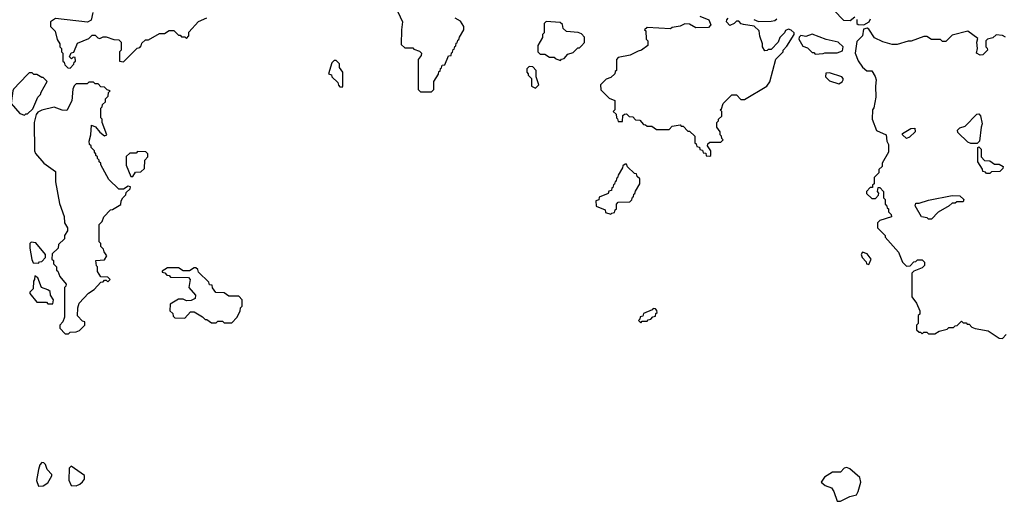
# Model space of a CAD drawing. Extents: x 2701205 to 2963787, y 496209 to 720276.
# Tile 100 of 154: x 2759625 to 2765888, y 699893 to 702959. Entities that reach past the tile are written whole.
import ezdxf

# ---------------------------------------------------------------- set-up
doc = ezdxf.new("R2010")
doc.units = 0

msp = doc.modelspace()

# ---------------------------------------------------------------- linework, layer by layer
at = {"layer": '0CON05XD'}
for points in [[(2760090, 703005), (2760080, 702955), (2760057, 702943), (2759853, 702967), (2759820, 702945), (2759820, 702915), (2759850, 702885), (2759863, 702833), (2759880, 702805), (2759880, 702785), (2759890, 702775), (2759890, 702755), (2759900, 702745), (2759900, 702695), (2759908.3, 702688.3), (2759911.7, 702671.7), (2759931.7, 702651.7), (2759945, 702650)], [(2759945, 702650), (2759970, 702675), (2759971.7, 702688.3), (2759980, 702695), (2759978.3, 702718.3), (2759965, 702720), (2759955, 702710), (2759941.7, 702721.7), (2759951.7, 702748.3), (2759968.3, 702751.7), (2759991.7, 702808.3), (2760065, 702840), (2760085, 702860), (2760105, 702860), (2760123, 702843), (2760135, 702840), (2760155, 702850), (2760175, 702850), (2760223, 702833), (2760255, 702830), (2760270, 702815), (2760270, 702765), (2760260, 702755), (2760260, 702695), (2760285, 702690), (2760371.7, 702778.3), (2760388.3, 702781.7), (2760398.3, 702791.7), (2760401.7, 702808.3), (2760425, 702830), (2760445, 702830), (2760515, 702870), (2760545, 702870), (2760575, 702890), (2760605, 702890), (2760635, 702860), (2760645, 702860), (2760655, 702850), (2760675, 702850), (2760685, 702840), (2760700, 702855), (2760701.7, 702878.3), (2760763, 702947), (2760815, 702970)], [(2762029.3, 703009.3), (2762060, 702945), (2762052.5, 702895), (2762051.7, 702801.7), (2762075, 702780), (2762125, 702780), (2762131.7, 702771.7), (2762168.3, 702758.3), (2762180, 702745), (2762178.3, 702731.7), (2762160, 702705), (2762160, 702515), (2762175, 702500), (2762245, 702500)], [(2763951.7, 702981.7), (2764008.3, 702958.3), (2764020, 702925), (2764005, 702910), (2763925, 702907.5), (2763885, 702930), (2763855, 702932.5), (2763825, 702917.5), (2763775, 702910), (2763765, 702900), (2763615, 702910), (2763600, 702895), (2763607.5, 702887.5), (2763610, 702835), (2763620, 702825), (2763620, 702795), (2763580, 702765), (2763558.3, 702758.3), (2763507, 702733), (2763431.7, 702718.3), (2763420, 702705), (2763420, 702635), (2763411.7, 702628.3), (2763410, 702615), (2763385, 702590), (2763355, 702580), (2763320, 702545), (2763321.7, 702511.7), (2763375, 702460), (2763410, 702445), (2763410, 702385), (2763400, 702375), (2763418.3, 702358.3), (2763420, 702335), (2763428.3, 702328.3), (2763431.7, 702311.7), (2763458.3, 702311.7), (2763461.7, 702348.3), (2763471.7, 702358.3), (2763485, 702360), (2763501.7, 702341.7), (2763525, 702340), (2763541.7, 702321.7), (2763568.3, 702318.3), (2763591.7, 702291.7), (2763605, 702290), (2763615, 702280), (2763645, 702280), (2763675, 702260), (2763755, 702260), (2763775, 702280), (2763825, 702290), (2763831.7, 702281.7), (2763845, 702280), (2763875, 702250), (2763885, 702250), (2763918.3, 702218.3), (2763920, 702175), (2763928.3, 702168.3), (2763931.7, 702151.7), (2763948.3, 702148.3), (2763951.7, 702131.7), (2763968.3, 702128.3), (2763971.7, 702111.7), (2763988.3, 702108.3), (2763991.7, 702091.7), (2764015, 702090), (2764020, 702095), (2764020, 702125), (2764000, 702155), (2764001.7, 702168.3), (2764015, 702180), (2764085, 702180), (2764100, 702195), (2764091.7, 702201.7), (2764088.3, 702218.3), (2764080, 702225), (2764080, 702245), (2764060, 702275), (2764060, 702305), (2764070, 702315), (2764070, 702325), (2764090, 702345), (2764090, 702375), (2764080, 702385), (2764088.3, 702391.7), (2764100, 702425), (2764155, 702480), (2764185, 702480), (2764211.7, 702451.7), (2764235, 702450), (2764377.5, 702535), (2764396.4, 702563.6), (2764433.3, 702706.7), (2764480, 702755), (2764480, 702765), (2764505, 702790), (2764550, 702865), (2764550, 702875), (2764531.7, 702891.7), (2764515, 702897.5), (2764495, 702890), (2764490, 702875), (2764460, 702845), (2764450, 702815), (2764405, 702770), (2764385, 702770), (2764378.3, 702761.7), (2764365, 702760), (2764350, 702785), (2764350, 702805), (2764333, 702853), (2764328.3, 702888.3), (2764297, 702917), (2764228.3, 702928.3), (2764213, 702933), (2764198.3, 702948.3), (2764185, 702950), (2764170, 702935), (2764142.5, 702922.5), (2764120, 702945), (2764121.7, 702958.3), (2764131.7, 702968.3)], [(2764805, 703017.5), (2764865, 702956.7), (2764907, 702953), (2764937.5, 702977.5)], [(2762245, 702500), (2762260, 702515), (2762260, 702565), (2762288.3, 702611.7), (2762291.7, 702628.3), (2762298.3, 702631.7), (2762301.7, 702648.3), (2762308.3, 702651.7), (2762311.7, 702668.3), (2762328.3, 702671.7), (2762351.7, 702728.3), (2762368.3, 702731.7), (2762371.7, 702748.3), (2762378.3, 702751.7), (2762381.7, 702768.3), (2762388.3, 702771.7), (2762391.7, 702788.3), (2762398.3, 702791.7), (2762401.7, 702808.3), (2762408.3, 702811.7), (2762411.7, 702828.3), (2762418.3, 702831.7), (2762421.7, 702848.3), (2762450, 702895), (2762450, 702915), (2762428.3, 702948.3), (2762395, 702967.5)], [(2763065, 702700), (2763071.7, 702708.3), (2763088.3, 702711.7), (2763111.7, 702738.3), (2763145, 702750), (2763175, 702780), (2763185, 702780), (2763198.3, 702791.7), (2763217, 702813), (2763217, 702847), (2763198.3, 702868.3), (2763177, 702877), (2763103, 702883), (2763081.7, 702901.7), (2763078.3, 702928.3), (2763061.7, 702941.7), (2762972.5, 702947.5), (2762960, 702935), (2762960, 702875), (2762950, 702865), (2762950, 702845), (2762920, 702795), (2762920, 702755), (2762935, 702740), (2762965, 702740), (2762995, 702720), (2763025, 702720), (2763031.7, 702711.7), (2763065, 702700)], [(2764295, 702960), (2764325, 702947.5), (2764405, 702950), (2764427, 702953), (2764440, 702965)], [(2764949.3, 702959.3), (2764950, 702935), (2764958.3, 702928.3), (2764993, 702927), (2765027.5, 702945), (2765036.2, 702965)], [(2764685, 702740), (2764735, 702742.5), (2764745, 702747.5), (2764825, 702747.5), (2764859.3, 702760.7), (2764862.5, 702785), (2764830, 702815), (2764753.6, 702833.6), (2764665, 702867.5), (2764625, 702852.5), (2764592.5, 702857.5), (2764581.7, 702848.3), (2764580, 702835), (2764605, 702790), (2764635, 702780), (2764665, 702750), (2764675, 702750), (2764685, 702740)], [(2765895, 702847.5), (2765875, 702857.5), (2765835, 702862.5), (2765815, 702842.5), (2765780, 702835), (2765770, 702825), (2765770, 702785), (2765778.3, 702778.3), (2765780, 702765), (2765750, 702735), (2765735, 702732.5), (2765710, 702745), (2765717.5, 702775), (2765712.5, 702815), (2765718.3, 702838.3), (2765655, 702886), (2765555, 702860), (2765515, 702820), (2765495, 702820), (2765481.7, 702831.7), (2765425, 702833.3), (2765395, 702852.5), (2765375, 702852.5), (2765295, 702822.5), (2765275, 702822.5), (2765205, 702800), (2765175, 702800), (2765115, 702816.7), (2765062.7, 702842.7), (2765025, 702898.8), (2765015, 702903.8), (2764991.2, 702898.8), (2764985.5, 702855), (2764949.5, 702820.5), (2764938.1, 702745), (2764957, 702697), (2764985, 702656.2), (2765014.1, 702634.1), (2765045, 702632.5), (2765066.4, 702596.4), (2765072.5, 702575), (2765067.5, 702535), (2765070, 702465), (2765058.3, 702398.3), (2765050, 702385), (2765047.5, 702325), (2765073.6, 702253.6), (2765136.7, 702226.7), (2765140, 702185), (2765150, 702165), (2765150, 702115), (2765110, 702045), (2765110, 702025), (2765090, 702005), (2765090, 701985), (2765060, 701955), (2765060, 701915), (2765050, 701905), (2765048.3, 701891.7), (2765035, 701890), (2765010, 701865), (2765011.7, 701851.7), (2765045, 701820), (2765068.3, 701821.7), (2765088.3, 701841.7), (2765090, 701855), (2765080, 701865), (2765085, 701890), (2765095, 701890), (2765120, 701865), (2765120, 701825), (2765130, 701815), (2765130, 701785), (2765138.3, 701778.3), (2765141.7, 701761.7), (2765150, 701755), (2765150, 701735), (2765168.3, 701718.3), (2765170, 701705), (2765095, 701680), (2765080, 701665), (2765080, 701635), (2765130, 701585), (2765130, 701575), (2765215, 701480), (2765240, 701415), (2765265, 701390), (2765288.3, 701391.7), (2765311.7, 701418.3), (2765325, 701420), (2765335, 701430), (2765365, 701430), (2765380, 701415), (2765380, 701395), (2765365, 701380), (2765311.7, 701358.3), (2765300, 701345), (2765300, 701195), (2765330, 701155), (2765350, 701105), (2765350, 701085), (2765340, 701075), (2765340, 701025), (2765330, 701015), (2765330, 700985), (2765345, 700970), (2765355, 700970), (2765365, 700960), (2765375, 700970), (2765395, 700970), (2765405, 700960), (2765445, 700960), (2765473, 700977), (2765525, 700990), (2765535, 701000), (2765565, 701000), (2765575, 701010), (2765588.3, 701011.7), (2765615, 701040), (2765625, 701030), (2765645, 701030), (2765651.7, 701021.7), (2765665, 701020), (2765681.7, 701001.7), (2765703, 700993), (2765785, 700977.5), (2765855, 700932.5), (2765875, 700930), (2765900, 700955)], [(2761675, 702530), (2761680, 702535), (2761680, 702625), (2761660, 702655), (2761658.3, 702678.3), (2761638.3, 702698.3), (2761625, 702700), (2761610, 702685), (2761590, 702615), (2761608.3, 702608.3), (2761610, 702595), (2761648.3, 702558.3), (2761651.7, 702541.7), (2761661.7, 702531.7), (2761675, 702530)], [(2762905, 702522.5), (2762927.5, 702545), (2762910, 702595), (2762910, 702635), (2762888.3, 702658.3), (2762865, 702660), (2762850, 702645), (2762850, 702625), (2762860, 702615), (2762860, 702605), (2762880, 702585), (2762880, 702535), (2762905, 702522.5)], [(2759655, 702350), (2759665, 702360), (2759675, 702360), (2759708.3, 702391.7), (2759740, 702465), (2759758.3, 702481.7), (2759761.7, 702498.3), (2759800, 702565), (2759775, 702590), (2759765, 702590), (2759735, 702610), (2759715, 702610), (2759705, 702620), (2759685, 702620), (2759671.7, 702608.3), (2759585, 702517.5), (2759581.2, 702505), (2759570, 702425), (2759625, 702362.5), (2759655, 702350)], [(2764835, 702550), (2764856.4, 702563.6), (2764863.3, 702575), (2764863.3, 702585), (2764853.3, 702595), (2764775, 702620), (2764751.7, 702618.3), (2764750, 702595), (2764775, 702570), (2764835, 702550)], [(2759935, 700960), (2759945, 700970), (2759985, 700972.5), (2760005, 700980), (2760040, 701015), (2760040, 701035), (2760025, 701040), (2759993.6, 701073.6), (2759993.8, 701125), (2760003.3, 701155), (2760061.7, 701218.3), (2760098.3, 701241.7), (2760141.7, 701288.3), (2760155, 701290), (2760165, 701300), (2760175, 701300), (2760185, 701290), (2760200, 701305), (2760185, 701320), (2760141.7, 701321.7), (2760120, 701355), (2760120, 701385), (2760113, 701393), (2760110, 701425), (2760165, 701430), (2760180, 701455), (2760161.7, 701481.7), (2760158.3, 701498.3), (2760140, 701515), (2760140, 701535), (2760130, 701545), (2760130, 701655), (2760150, 701675), (2760160, 701705), (2760201.7, 701748.3), (2760215, 701750), (2760268.3, 701781.7), (2760270, 701805), (2760280, 701825), (2760300, 701845), (2760301.7, 701858.3), (2760328.3, 701881.7), (2760330, 701895), (2760315, 701900), (2760285, 701880), (2760255, 701880), (2760191.7, 701941.7), (2760140, 702035), (2760140, 702045), (2760130, 702055), (2760130, 702065), (2760120, 702075), (2760120, 702085), (2760110, 702095), (2760110, 702105), (2760100, 702115), (2760100, 702125), (2760080, 702145), (2760080, 702155), (2760070, 702165), (2760067.5, 702185), (2760077.5, 702225), (2760081.7, 702288.3), (2760106.4, 702276.4), (2760135, 702242.5), (2760165, 702220), (2760180, 702225), (2760150, 702305), (2760150, 702325), (2760140, 702335), (2760140, 702395), (2760150, 702405), (2760151.7, 702418.3), (2760170, 702435), (2760170, 702455), (2760188.3, 702471.7), (2760190, 702495), (2760200, 702505), (2760181.7, 702511.7), (2760165, 702530), (2760141.7, 702531.7), (2760125, 702550), (2760105, 702550), (2760095, 702560), (2760065, 702560), (2760055, 702550), (2759985, 702550), (2759971.7, 702538.3), (2759963, 702517), (2759957, 702443), (2759925, 702380), (2759895, 702382.5), (2759845, 702402.5), (2759765, 702382.5), (2759740, 702370), (2759730, 702355), (2759717.5, 702305), (2759720, 702125), (2759726.2, 702106.2), (2759777.5, 702045), (2759851.7, 701991.7), (2759853, 701927), (2759878.3, 701788.3), (2759907, 701707), (2759910, 701665), (2759930, 701635), (2759930, 701615), (2759910, 701585), (2759910, 701565), (2759871.7, 701528.3), (2759870, 701505), (2759831.7, 701468.3), (2759830, 701435), (2759840, 701425), (2759840, 701405), (2759860, 701385), (2759860, 701365), (2759868.3, 701358.3), (2759880, 701325), (2759920, 701275), (2759918.3, 701261.7), (2759910, 701255), (2759910, 701065), (2759900, 701035), (2759880, 701015), (2759880, 700995), (2759915, 700960), (2759935, 700960)], [(2765715, 702170), (2765675, 702170), (2765655, 702180), (2765591.7, 702241.7), (2765590, 702255), (2765605, 702270), (2765638.3, 702281.7), (2765711.7, 702358.3), (2765725, 702360), (2765737, 702347), (2765747.5, 702295), (2765740, 702275), (2765730, 702185), (2765715, 702170)], [(2765265, 702202.5), (2765240, 702225), (2765240, 702235), (2765293, 702267), (2765318.3, 702268.3), (2765320, 702245), (2765285, 702210), (2765265, 702202.5)], [(2760345, 701960), (2760361.7, 701988.3), (2760395, 701990), (2760418.3, 702011.7), (2760420, 702065), (2760440, 702085), (2760440, 702105), (2760428.3, 702118.3), (2760375, 702120), (2760365, 702110), (2760325, 702110), (2760303, 702087), (2760303, 702033), (2760331.7, 701961.7), (2760345, 701960)], [(2765795, 701980), (2765775, 701980), (2765768.3, 701988.3), (2765751.7, 701991.7), (2765748.3, 702008.3), (2765720, 702055), (2765720, 702145), (2765725, 702150), (2765740, 702135), (2765740, 702085), (2765761.7, 702061.7), (2765795, 702060), (2765825, 702040), (2765855, 702040), (2765880, 702025), (2765878.3, 702011.7), (2765858.3, 701991.7), (2765805, 701990), (2765795, 701980)], [(2763385, 701720), (2763391.7, 701728.3), (2763408.3, 701731.7), (2763411.7, 701748.3), (2763420, 701755), (2763420, 701785), (2763431.7, 701798.3), (2763505, 701800), (2763518.3, 701811.7), (2763521.7, 701828.3), (2763528.3, 701831.7), (2763531.7, 701848.3), (2763538.3, 701851.7), (2763541.7, 701868.3), (2763570, 701915), (2763570, 701945), (2763551.7, 701961.7), (2763548.3, 701978.3), (2763535, 701980), (2763491.7, 702021.7), (2763485, 702040), (2763475, 702040), (2763461.7, 702028.3), (2763460, 702015), (2763431.7, 701968.3), (2763428.3, 701951.7), (2763421.7, 701948.3), (2763418.3, 701931.7), (2763411.7, 701928.3), (2763408.3, 701911.7), (2763401.7, 701908.3), (2763398.3, 701891.7), (2763391.7, 701888.3), (2763388.3, 701871.7), (2763371.7, 701868.3), (2763368.3, 701851.7), (2763311.7, 701828.3), (2763308.3, 701811.7), (2763290, 701805), (2763291.7, 701771.7), (2763348.3, 701748.3), (2763351.7, 701731.7), (2763385, 701720)], [(2765425, 701690), (2765405, 701690), (2765397, 701697), (2765360, 701705), (2765320, 701775), (2765325, 701790), (2765345, 701790), (2765405, 701810), (2765555, 701840), (2765605, 701837.5), (2765630, 701815), (2765625, 701800), (2765585, 701800), (2765575, 701790), (2765555, 701790), (2765537, 701773), (2765467, 701733), (2765425, 701690)], [(2759745, 701410), (2759751.7, 701418.3), (2759765, 701420), (2759790, 701445), (2759790, 701465), (2759728.3, 701538.3), (2759698.3, 701541.7), (2759690, 701535), (2759690, 701505), (2759703, 701433), (2759711.7, 701411.7), (2759745, 701410)], [(2765025, 701400), (2765040, 701435), (2765015, 701467.5), (2764985, 701480), (2764977.5, 701465), (2764982.5, 701445), (2765008.3, 701418.3), (2765010, 701405), (2765025, 701400)], [(2760975, 701030), (2761007, 701063), (2761027, 701103), (2761030, 701125), (2761040, 701135), (2761040, 701175), (2761018.3, 701198.3), (2760955, 701200), (2760925, 701220), (2760871.7, 701221.7), (2760851.7, 701251.7), (2760848.3, 701268.3), (2760831.7, 701271.7), (2760828.3, 701288.3), (2760761.7, 701351.7), (2760758.3, 701368.3), (2760745, 701380), (2760735, 701380), (2760705, 701360), (2760665, 701360), (2760635, 701380), (2760565, 701380), (2760531.7, 701358.3), (2760531.7, 701351.7), (2760548.3, 701348.3), (2760561.7, 701331.7), (2760575, 701330), (2760585, 701320), (2760698.3, 701318.3), (2760710, 701305), (2760700, 701255), (2760742.5, 701205), (2760740, 701185), (2760715, 701172.5), (2760685, 701170), (2760665, 701180), (2760635, 701180), (2760581.7, 701148.3), (2760580, 701105), (2760598.3, 701088.3), (2760601.7, 701071.7), (2760611.7, 701061.7), (2760675, 701060), (2760711.7, 701098.3), (2760735, 701100), (2760788.3, 701068.3), (2760805, 701050), (2760815, 701050), (2760845, 701030), (2760875, 701030), (2760885, 701040), (2760915, 701040), (2760925, 701030), (2760975, 701030)], [(2759835, 701150), (2759840, 701175), (2759820, 701205), (2759818.3, 701228.3), (2759805, 701240), (2759763.3, 701253.3), (2759740, 701315), (2759721.7, 701328.3), (2759720, 701305), (2759712.5, 701295), (2759710, 701245), (2759690, 701225), (2759690, 701215), (2759735, 701160), (2759795, 701160), (2759805, 701150), (2759835, 701150)], [(2763575, 701030), (2763585, 701040), (2763615, 701040), (2763621.7, 701048.3), (2763638.3, 701051.7), (2763651.7, 701068.3), (2763668.3, 701071.7), (2763671.7, 701088.3), (2763680, 701095), (2763678.3, 701108.3), (2763668.3, 701118.3), (2763655, 701120), (2763648.3, 701111.7), (2763591.7, 701088.3), (2763588.3, 701071.7), (2763571.7, 701068.3), (2763568.3, 701051.7), (2763560, 701045), (2763575, 701030)], [(2759745, 699990), (2759775, 699992.5), (2759805, 700010), (2759830, 700055), (2759830, 700065), (2759800, 700095), (2759788.3, 700128.3), (2759778.3, 700138.3), (2759765, 700140), (2759752.5, 700125), (2759743.6, 700096.4), (2759732.5, 700025), (2759745, 699990)], [(2759985, 699992.5), (2760008.3, 700001.7), (2760025, 700017.5), (2760036.7, 700035), (2760037, 700057), (2759952.5, 700117.5), (2759940, 700105), (2759938.3, 700028.3), (2759953.3, 699993.3), (2759985, 699992.5)], [(2764845, 699893.3), (2764905, 699923.3), (2764946.7, 699935), (2764958, 699955), (2764974.2, 700015), (2764968.8, 700045), (2764905, 700100), (2764885, 700108), (2764870, 700105), (2764845, 700078.8), (2764795, 700078.8), (2764743.3, 700046.7), (2764722.5, 700015), (2764747.5, 699995), (2764788.5, 699978.5), (2764804.2, 699955), (2764824.2, 699894.2), (2764845, 699893.3)]]:
    msp.add_lwpolyline(points, dxfattribs=at)

doc.saveas('drawing.dxf')
